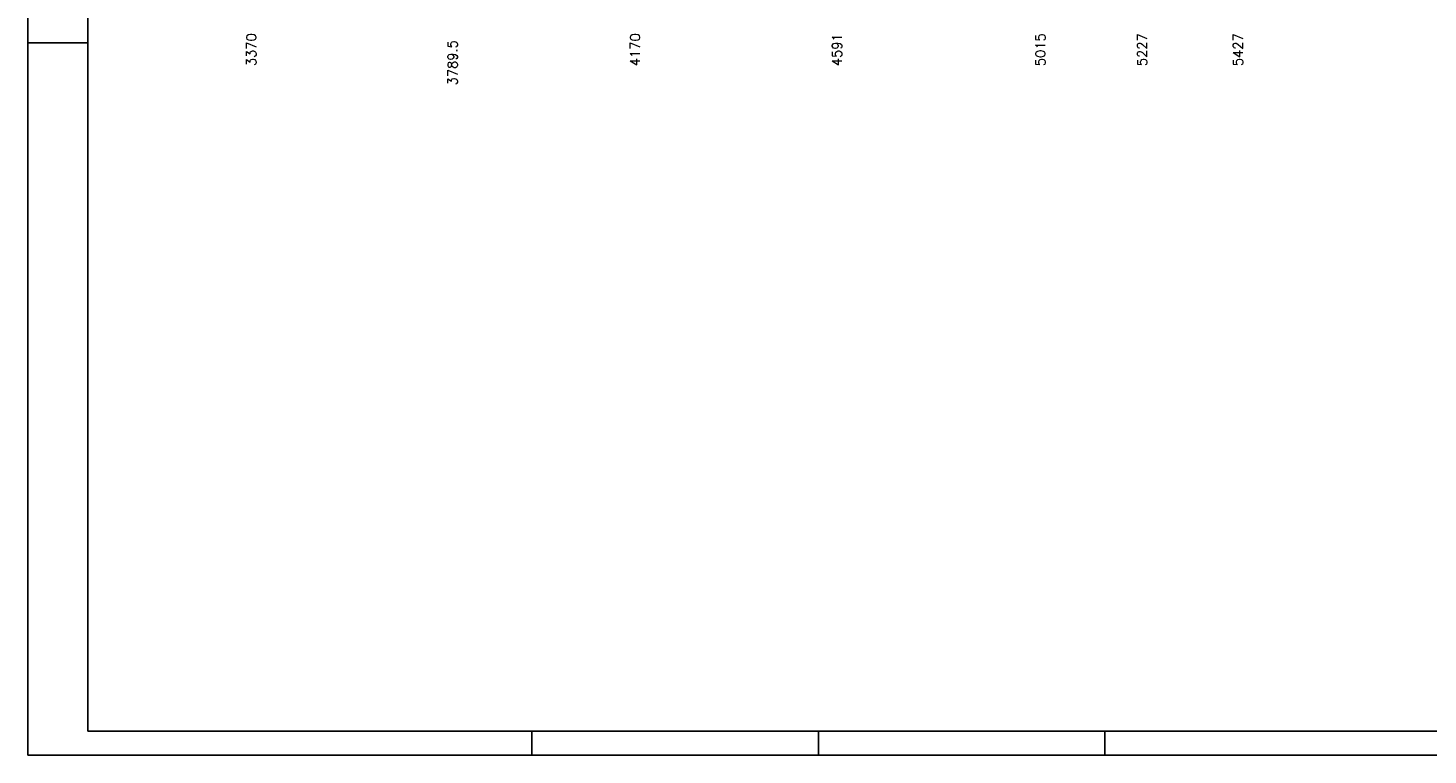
# Model space of a CAD drawing. Extents: x 0 to 119, y 0 to 84.
# Tile 1 of 7: x 0 to 58, y 0 to 30. Entities that reach past the tile are written whole.
import ezdxf

# ---------------------------------------------------------------- set-up
doc = ezdxf.new("R2010")
doc.units = 0
doc.layers.add('1', color=1, linetype='CONTINUOUS')
doc.layers.add('8', color=8, linetype='CONTINUOUS')
doc.styles.get("Standard").update_dxf_attribs({"font": 'ROMANS.SHX'})

msp = doc.modelspace()

# ---------------------------------------------------------------- linework, layer by layer
at = {"layer": '1', "linetype": 'CONTINUOUS'}
for p, q in [((0, 0), (0, 84.099998)), ((0, 29.700001), (2.5, 29.700001)), ((21, 0), (21, 1)), ((32.950001, 0), (32.950001, 1)), ((44.900002, 0), (44.900002, 1)), ((0, 0), (118.900002, 0))]:
    msp.add_line(p, q, dxfattribs=at)
at = {"layer": '8', "linetype": 'CONTINUOUS'}
for p, q in [((2.5, 83.099998), (2.5, 1)), ((2.5, 1), (117.900002, 1))]:
    msp.add_line(p, q, dxfattribs=at)

# ---------------------------------------------------------------- texts
at = {"layer": '1', "linetype": 'CONTINUOUS'}
for s, p in [('3370', (9.51006, 28.7231)), ('4170', (25.51006, 28.7231)), ('4591', (33.93006, 28.7231)), ('5015', (42.41006, 28.7231)), ('5227', (46.65006, 28.7231)), ('5427', (50.65006, 28.7231)), ('3789.5', (17.90006, 27.9231))]:
    msp.add_text(s, height=0.4, rotation=90, dxfattribs=at).set_placement(p)

doc.saveas('drawing.dxf')
